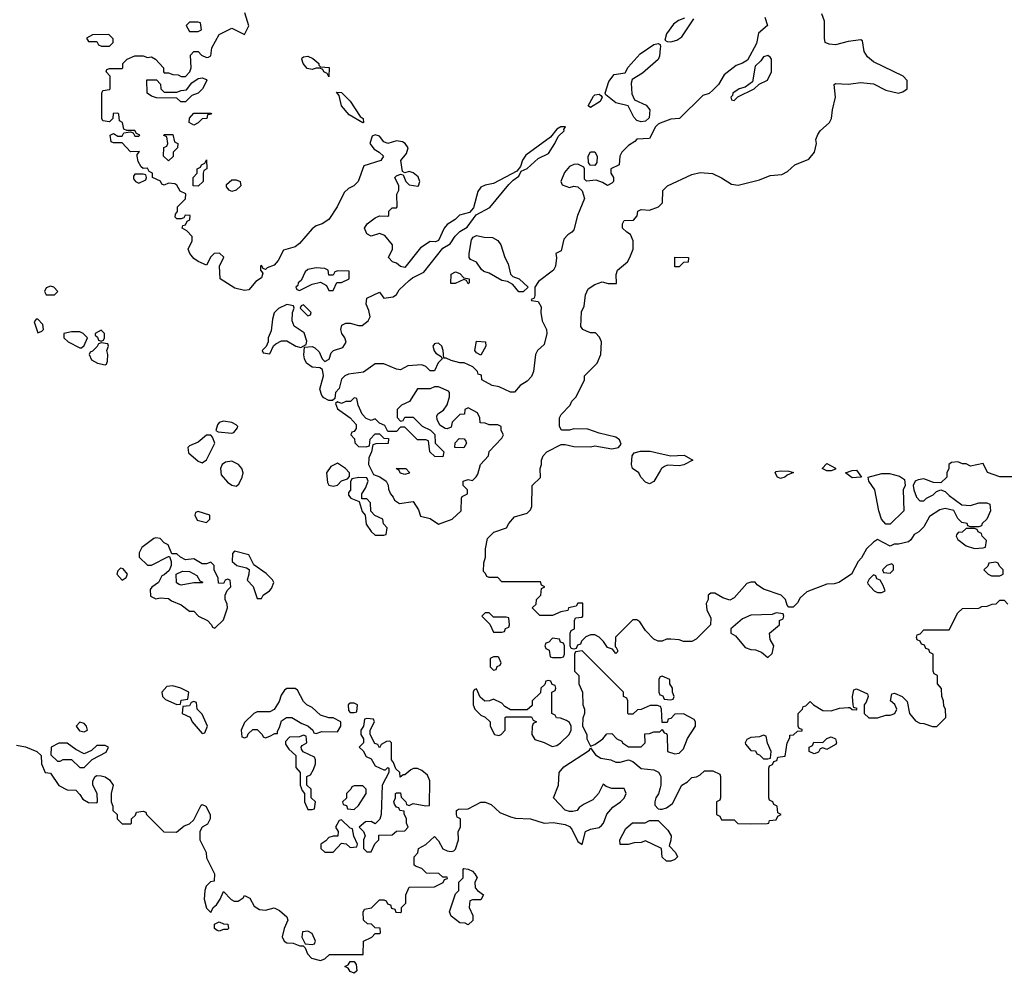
# Model space of a CAD drawing. Header units: inches. Extents: x 2608375 to 2737312, y 944064 to 1028306.
# Tile 41 of 69: x 2716965 to 2721631, y 972978 to 977497. Entities that reach past the tile are written whole.
import ezdxf

# ---------------------------------------------------------------- set-up
doc = ezdxf.new("R2010")
doc.units = ezdxf.units.IN
doc.header["$MEASUREMENT"] = 0
doc.layers.add('C7917', color=7, linetype='Continuous')
doc.layers.add('C7927', color=7, linetype='Continuous')

msp = doc.modelspace()

# ---------------------------------------------------------------- linework, layer by layer
at = {"layer": 'C7917', "color": 5, "elevation": 40}
for points in [[(2720000, 977006.7), (2719990, 977002.8), (2719977.2, 976990), (2719950, 976934), (2719890, 976931.3), (2719880.4, 976919.6), (2719850, 976902), (2719818, 976870), (2719808, 976850), (2719806, 976810), (2719766, 976790), (2719766, 976770), (2719778, 976750), (2719778, 976730), (2719770, 976722), (2719750, 976712), (2719726.4, 976726.4), (2719696.9, 976736.9), (2719650, 976732), (2719642, 976742), (2719642, 976790), (2719638, 976798), (2719610, 976812), (2719590, 976811.3), (2719570, 976801), (2719546.3, 976773.7), (2719528.9, 976731.1), (2719535.3, 976715.3), (2719570, 976702), (2719590, 976708), (2719610, 976706), (2719630, 976686), (2719642, 976650), (2719608.7, 976570), (2719590, 976502), (2719582, 976490), (2719562, 976478), (2719543.2, 976456.8), (2719530, 976402), (2719506, 976390), (2719508.7, 976368.7), (2719504, 976330), (2719494, 976310), (2719423.1, 976256.9), (2719406, 976230), (2719406, 976190), (2719402, 976178), (2719388, 976172), (2719390, 976166), (2719422, 976162), (2719436.4, 976136.4), (2719434, 976110), (2719441.2, 976070), (2719461.2, 976030), (2719462.7, 976010), (2719450, 975958), (2719418, 975930), (2719408.7, 975911.3), (2719399.3, 975830), (2719390, 975806), (2719370, 975784.7), (2719336.4, 975763.6), (2719310, 975732), (2719290, 975732), (2719237.3, 975757.3), (2719203.5, 975763.5), (2719154, 975790), (2719152.7, 975812.7), (2719138, 975818), (2719134, 975830), (2719111.6, 975851.6), (2719071.1, 975871.1), (2719050, 975871.3), (2719010, 975882), (2718986, 975894), (2718974, 975894), (2718971.3, 975930), (2718964.7, 975950), (2718950, 975964.7), (2718936.4, 975963.6), (2718930, 975962), (2718922, 975950), (2718928.4, 975928.4), (2718936.4, 975916.4), (2718962, 975902), (2718966, 975890), (2718948.4, 975871.6), (2718930, 975834), (2718910, 975834), (2718890, 975854), (2718870, 975862), (2718803.7, 975856.3), (2718770, 975838), (2718750, 975841), (2718690, 975866), (2718650, 975866), (2718593.2, 975826.8), (2718523.1, 975816.9), (2718506, 975810), (2718490, 975794), (2718478, 975750), (2718462, 975730), (2718458, 975702), (2718447.3, 975692.7), (2718430, 975692), (2718405.4, 975705.4), (2718396.9, 975716.9), (2718387.1, 975747.1), (2718404.9, 975810), (2718399.1, 975839.1), (2718386.8, 975846.8), (2718350, 975850.8), (2718324, 975870), (2718314, 975890), (2718310.9, 975909.1), (2718314, 975946), (2718350, 975948.7), (2718363.1, 975943.1), (2718384, 975924), (2718398, 975890), (2718410, 975878), (2718431.1, 975888.9), (2718441, 975919), (2718452, 975930), (2718496, 975944), (2718511.3, 975968.7), (2718506, 975990), (2718491.3, 976010), (2718486, 976030), (2718492, 976050), (2718510, 976059), (2718530, 976059), (2718570, 976048), (2718588.4, 976048.4), (2718616, 976070), (2718626, 976090), (2718619.8, 976119.8), (2718606, 976150), (2718610, 976178), (2718670, 976206), (2718690, 976178), (2718735.3, 976184.7), (2718750, 976195.3), (2718763, 976217), (2718810, 976261.2), (2718826, 976274), (2718879.5, 976300.5), (2718970, 976415.3), (2719004.5, 976435.5), (2719028.7, 976471.3), (2719050, 976493.2), (2719085.8, 976514.2), (2719127.1, 976572.9), (2719193.2, 976606.8), (2719283.4, 976716.6), (2719303, 976737), (2719330, 976755.3), (2719340.7, 976779.3), (2719370, 976792.7), (2719421.1, 976838.9), (2719470, 976864), (2719500.7, 976910), (2719516.8, 976943.2), (2719544.7, 976970), (2719543.6, 976976.4), (2719551.3, 976990), (2719529.5, 976990.5), (2719510, 976978), (2719479.5, 976940.5), (2719364, 976856), (2719347.6, 976832.4), (2719338.6, 976801.4), (2719320.2, 976779.8), (2719210, 976720.5), (2719170, 976713.4), (2719150, 976704), (2719136.1, 976683.9), (2719114.8, 976605.2), (2719096.6, 976583.4), (2719049.2, 976570.8), (2719028, 976550), (2718990, 976526.8), (2718976, 976510), (2718950, 976451), (2718934.8, 976445.2), (2718910, 976445.5), (2718864, 976416), (2718790, 976323), (2718770, 976328.4), (2718750, 976344), (2718732, 976350), (2718712, 976370), (2718731.3, 976410), (2718731.3, 976430), (2718694.4, 976474.4), (2718670, 976484.7), (2718630, 976471.3), (2718610, 976482), (2718598, 976510), (2718611.3, 976530), (2718650, 976559), (2718670, 976568), (2718710, 976566), (2718714, 976570), (2718714, 976590), (2718730, 976606), (2718750, 976606), (2718754, 976610), (2718752, 976670), (2718762, 976690), (2718762, 976710), (2718742, 976750), (2718750, 976758), (2718770, 976766), (2718782, 976762), (2718795.3, 976730), (2718810, 976715.3), (2718851, 976709), (2718854, 976710), (2718861, 976730), (2718852.8, 976752.8), (2718830, 976771.3), (2718810, 976778), (2718790, 976772), (2718778, 976778), (2718771.3, 976830), (2718797.3, 976862.7), (2718806, 976890), (2718791.3, 976910), (2718778, 976918), (2718750, 976924), (2718710, 976911.3), (2718690, 976918), (2718670, 976944.7), (2718650, 976952), (2718635.3, 976944.7), (2718624, 976910), (2718643.7, 976883.7), (2718668, 976870), (2718688, 976850), (2718675.3, 976830), (2718595.3, 976804.7), (2718568.7, 976730), (2718548.7, 976710), (2718522.9, 976697.1), (2718501.6, 976678.4), (2718469, 976610), (2718429.1, 976550.9), (2718398, 976530), (2718370, 976521), (2718350, 976506.8), (2718290, 976437.3), (2718270, 976420.7), (2718214.8, 976405.2), (2718190, 976356), (2718170, 976334.8), (2718138, 976322), (2718130, 976314), (2718118, 976318), (2718110, 976332), (2718106, 976330), (2718106, 976310), (2718116.4, 976296.4), (2718110, 976274), (2718083.2, 976256.8), (2718050, 976217.3), (2718030, 976214), (2717984.5, 976224.5), (2717914, 976270), (2717912, 976330), (2717931.3, 976371.3), (2717911.6, 976391.6), (2717886, 976390), (2717870, 976374), (2717850, 976334), (2717810, 976351.3), (2717790, 976366), (2717771, 976390), (2717762.8, 976410), (2717782, 976450), (2717782, 976470), (2717756.9, 976496.9), (2717734, 976510), (2717738, 976522), (2717750, 976526), (2717758, 976542), (2717771.6, 976548.4), (2717772, 976570), (2717748.4, 976571.6), (2717742, 976558), (2717730, 976554), (2717710, 976554), (2717702, 976562), (2717703.6, 976576.4), (2717712, 976588), (2717712, 976610), (2717750.9, 976649.1), (2717752, 976672), (2717725.4, 976685.4), (2717710, 976714), (2717699.6, 976719.6), (2717670, 976722), (2717650, 976714), (2717638, 976718), (2717632.7, 976732.7), (2717594, 976750), (2717594, 976770), (2717578, 976778), (2717570, 976794), (2717550, 976792), (2717539.6, 976799.6), (2717525.4, 976825.4), (2717522, 976850), (2717522, 976858), (2717532.7, 976872.7), (2717490, 976872), (2717450, 976914), (2717410, 976914), (2717398, 976918), (2717394, 976950), (2717410, 976958), (2717430, 976946), (2717450, 976946), (2717458, 976962), (2717490, 976966), (2717502, 976962), (2717510, 976946), (2717530, 976946), (2717534, 976950), (2717518, 976958), (2717510, 976972), (2717472.7, 976972.7), (2717458, 976978), (2717452, 977010), (2717438, 977018), (2717434, 977050), (2717430, 977054), (2717407.3, 977052.7), (2717406, 977030), (2717390, 977014), (2717358, 977018), (2717354, 977030), (2717354, 977150), (2717358, 977162), (2717390, 977166), (2717394, 977170), (2717394, 977230), (2717374, 977250), (2717378, 977262), (2717390, 977266), (2717450, 977266), (2717454, 977270), (2717454, 977290), (2717474, 977310), (2717510, 977326), (2717550, 977326), (2717570, 977318), (2717590, 977322), (2717608, 977310), (2717646, 977270), (2717646, 977250), (2717650, 977246), (2717670, 977246), (2717690, 977238), (2717716.4, 977236.4), (2717730, 977228), (2717750, 977228), (2717771.3, 977250), (2717778, 977270), (2717774, 977330), (2717790, 977346), (2717810, 977346), (2717826, 977330), (2717850, 977318), (2717859.6, 977320.4), (2717870, 977326), (2717875.3, 977364.7), (2717910, 977428), (2717970, 977458), (2718030, 977428), (2718051, 977469), (2718032, 977530)], [(2720000, 977360.6), (2719996.1, 977323.9), (2719990.5, 977309.5), (2719916.1, 977243.9), (2719866.4, 977213.6), (2719862.8, 977197.2), (2719866, 977146), (2719878, 977118), (2719932.7, 977092.7), (2719951, 977070), (2719947.3, 977032.7), (2719930, 977017.2), (2719910, 977012.7), (2719890, 977019), (2719875.1, 977035.1), (2719848, 977090), (2719790, 977104), (2719742, 977142), (2719739, 977150), (2719755.9, 977204.1), (2719782, 977238), (2719833.6, 977246.4), (2719847.7, 977272.3), (2719904.7, 977335.3), (2719970, 977380.7), (2719990, 977384.7), (2719999.8, 977379.8), (2720000, 977378)], [(2720000, 974552), (2719990, 974552), (2719970, 974562), (2719930, 974602), (2719903.6, 974643.6), (2719890, 974654), (2719870, 974654), (2719788.7, 974571.3), (2719786, 974526), (2719790, 974526), (2719798, 974510), (2719798, 974502), (2719790, 974494), (2719774, 974514), (2719750, 974522), (2719731.1, 974551.1), (2719711.1, 974571.1), (2719690, 974582), (2719670, 974582), (2719647.3, 974572.7), (2719627.3, 974552.7), (2719622, 974538), (2719607.3, 974532.7), (2719602, 974518), (2719590, 974514), (2719578, 974518), (2719574, 974530), (2719574, 974590), (2719578, 974602), (2719594, 974610), (2719594, 974650), (2719598, 974662), (2719630, 974666), (2719634, 974670), (2719632.7, 974732.7), (2719610, 974732), (2719602, 974718), (2719566, 974710), (2719562, 974698), (2719528.4, 974691.6), (2719490, 974674), (2719430, 974674), (2719394, 974710), (2719412.7, 974727.3), (2719414, 974750), (2719434, 974770), (2719438, 974802), (2719454, 974810), (2719438, 974818), (2719432.7, 974832.7), (2719250, 974834), (2719230, 974854), (2719190, 974854), (2719178, 974858), (2719172.7, 974872.7), (2719162, 974882), (2719163.6, 974923.6), (2719172, 974950), (2719172, 974990), (2719182, 975038), (2719211.1, 975068.9), (2719271.3, 975088.7), (2719282, 975110), (2719310, 975142), (2719370, 975158), (2719385.4, 975174.6), (2719392, 975190), (2719394, 975290), (2719432, 975328), (2719431.3, 975370), (2719438, 975390), (2719438, 975410), (2719444.7, 975430), (2719462, 975450), (2719530, 975484), (2719550, 975484), (2719590, 975474), (2719670, 975473.2), (2719690, 975477.2), (2719770, 975463.7), (2719802, 975470), (2719814.8, 975485.2), (2719807.1, 975507.1), (2719790, 975518.8), (2719710, 975538), (2719656.9, 975556.9), (2719590, 975558), (2719570, 975552), (2719532.7, 975552.7), (2719522, 975570), (2719522, 975610), (2719530, 975626), (2719574, 975670), (2719582, 975690), (2719602, 975710), (2719642, 975790), (2719642, 975810), (2719702, 975870), (2719718, 975910), (2719722, 975970), (2719712.7, 975992.7), (2719692.7, 976012.7), (2719670, 976014), (2719650, 976022), (2719634, 976030), (2719623.6, 976043.6), (2719626.4, 976113.6), (2719639.6, 976140.4), (2719646.4, 976193.6), (2719658, 976222), (2719690, 976242), (2719725.4, 976254.6), (2719752.7, 976247.3), (2719792.7, 976247.3), (2719791.3, 976290), (2719798, 976310), (2719844.7, 976350), (2719856, 976370), (2719871.3, 976410), (2719872, 976450), (2719859.8, 976479.8), (2719842, 976490), (2719822, 976510), (2719822, 976530), (2719830, 976546), (2719872.7, 976547.3), (2719891.6, 976568.4), (2719894, 976590), (2719910, 976598), (2719950, 976595.3), (2719991.3, 976610), (2720000, 976618.7)], [(2720000, 975359.8), (2719970, 975308.7), (2719950, 975298), (2719930, 975306), (2719908, 975330), (2719898, 975350), (2719868.7, 975370), (2719864, 975390), (2719866.6, 975430), (2719876, 975444), (2719906.8, 975453.2), (2719952.8, 975452.8), (2720000, 975442.1)], [(2720000, 974242.7), (2719987.3, 974247.3), (2719952.7, 974247.3), (2719910, 974228), (2719892.7, 974227.3), (2719870, 974206), (2719850, 974206), (2719846, 974210), (2719846, 974270), (2719842, 974282), (2719826, 974290), (2719826, 974310), (2719630, 974506), (2719598, 974502), (2719594, 974490), (2719594, 974410), (2719614, 974390), (2719614, 974350), (2719632, 974310), (2719634, 974250), (2719642, 974230), (2719642, 974210), (2719632.7, 974187.3), (2719632, 974150), (2719652, 974110), (2719652, 974090), (2719670, 974054), (2719690, 974062), (2719728, 974090), (2719747.3, 974112.7), (2719770, 974114), (2719794, 974090), (2719818, 974078), (2719822, 974070), (2719850, 974052), (2719910, 974052), (2719928, 974070), (2719927.3, 974112.7), (2719950, 974114), (2719970, 974122), (2719998, 974122), (2720000, 974124)], [(2720000, 974382.7), (2719998, 974382), (2719994, 974370), (2719994, 974310), (2719998, 974298), (2720000, 974297.3)], [(2716950, 974059), (2716992, 974052), (2717046, 974030), (2717066, 974010), (2717068, 973970), (2717086, 973930), (2717110, 973926), (2717150, 973868), (2717190, 973848), (2717230, 973846), (2717250, 973826), (2717263.1, 973803.1), (2717290, 973788), (2717330, 973786), (2717334, 973790), (2717332, 973830), (2717312, 973870), (2717312, 973890), (2717322, 973910), (2717330, 973915.3), (2717350, 973914), (2717370, 973908.7), (2717390, 973895.3), (2717408, 973870), (2717398, 973830), (2717398, 973790), (2717406, 973770), (2717406, 973750), (2717426, 973730), (2717426, 973710), (2717450, 973686), (2717490, 973686), (2717494, 973690), (2717494, 973710), (2717512.7, 973727.3), (2717518, 973742), (2717550, 973746), (2717562, 973742), (2717566, 973730), (2717648.4, 973648.4), (2717707.3, 973647.3), (2717743.6, 973676.4), (2717770, 973686), (2717790, 973706), (2717825.4, 973774.6), (2717830, 973778), (2717846, 973770), (2717868, 973730), (2717868, 973710), (2717854.6, 973685.4), (2717828.7, 973671.3), (2717818, 973650), (2717818, 973610), (2717848, 973550), (2717850, 973526), (2717888, 973450), (2717886, 973414), (2717868.9, 973411.1), (2717849, 973391), (2717842, 973370), (2717839, 973330), (2717850, 973286), (2717870, 973266), (2717882, 973290), (2717896.9, 973303.1), (2717914, 973330), (2717930, 973366), (2717967.3, 973327.3), (2717980.4, 973320.4), (2717999.6, 973320.4), (2718023.6, 973336.4), (2718030, 973346), (2718054.6, 973334.6), (2718076.4, 973296.4), (2718100.4, 973280.4), (2718130, 973278), (2718170, 973288), (2718196.4, 973276.4), (2718230, 973246), (2718235.3, 973230), (2718218, 973190), (2718208.9, 973151.1), (2718218, 973130), (2718230, 973122), (2718260.4, 973120.4), (2718292, 973108), (2718308, 973108), (2718318, 973098), (2718328, 973070), (2718348, 973050), (2718390, 973038), (2718410, 973046), (2718432.7, 973067.3), (2718592.7, 973067.3), (2718594, 973130), (2718634, 973150), (2718650, 973166), (2718670, 973166), (2718674, 973170), (2718672.7, 973192.7), (2718650, 973194), (2718631.6, 973211.6), (2718612.7, 973212.7), (2718594, 973230), (2718592.7, 973267.3), (2718598, 973282), (2718631.6, 973288.4), (2718670, 973326), (2718690, 973326), (2718702, 973322), (2718707.3, 973307.3), (2718722, 973302), (2718727.3, 973287.3), (2718742, 973282), (2718747.3, 973267.3), (2718770, 973266), (2718774, 973270), (2718774, 973290), (2718794, 973310), (2718794, 973350), (2718810, 973386), (2718930, 973388), (2718971.6, 973408.4), (2718978, 973422), (2718992.7, 973427.3), (2718990, 973434), (2718970, 973434), (2718951.1, 973451.1), (2718892.7, 973452.7), (2718870, 973474), (2718843.6, 973483.6), (2718834, 973490), (2718834, 973530), (2718851.6, 973548.4), (2718854, 973570), (2718890, 973588), (2718930, 973626), (2718950, 973606), (2718970, 973568), (2718990, 973558), (2719010, 973555.3), (2719022, 973558), (2719030, 973566), (2719044.7, 973610), (2719042, 973650), (2719054, 973670), (2719054, 973710), (2719038, 973718), (2719034, 973730), (2719034, 973750), (2719043.6, 973756.4), (2719090, 973758), (2719150, 973788.7), (2719170, 973788.7), (2719198.6, 973778.6), (2719240.2, 973740.2), (2719290, 973719), (2719313.6, 973713.6), (2719386, 973710), (2719450, 973689), (2719492.7, 973692.7), (2719550, 973682.7), (2719570, 973674), (2719581.5, 973661.5), (2719610, 973602), (2719630, 973588.7), (2719646, 973650), (2719670, 973661.2), (2719710.8, 973669.2), (2719722, 973678), (2719730.7, 973689.3), (2719747.3, 973732.7), (2719774.8, 973765.2), (2719811.3, 973790), (2719830, 973808.7), (2719838, 973830), (2719830, 973854), (2719770, 973854), (2719743.6, 973863.6), (2719730, 973874), (2719708, 973830), (2719680.2, 973799.8), (2719640.2, 973779.8), (2719616.4, 973763.6), (2719606, 973750), (2719585.4, 973745.4), (2719570, 973744.7), (2719550, 973751.3), (2719494, 973810), (2719518, 973870), (2719521, 973930), (2719543.4, 973956.6), (2719664.7, 974035.3), (2719670, 974046), (2719693.6, 974013.6), (2719718, 973998), (2719766, 973990), (2719790, 973979), (2719810, 973979), (2719850, 973989.2), (2719870, 973981.2), (2719910, 973948.7), (2719970, 973942), (2719991.3, 973931.3), (2720000, 973916.4)], [(2720000, 973856.7), (2719992, 973828), (2719979, 973810), (2719974, 973790), (2719975.3, 973775.3), (2719990, 973758), (2720000, 973756.7)], [(2720000, 973572.8), (2719930, 973606), (2719910, 973598), (2719876.4, 973596.4), (2719848.4, 973588.4), (2719810, 973588), (2719808, 973610), (2719836.4, 973663.6), (2719868.4, 973691.6), (2719928.4, 973691.6), (2719950, 973702), (2719990, 973702), (2720000, 973692.4)]]:
    msp.add_lwpolyline(points, dxfattribs=at)
for points in [[(2717810, 977486), (2717770, 977486), (2717754, 977470), (2717770, 977442), (2717810, 977442), (2717826, 977450), (2717822, 977482)], [(2717387.3, 977427.3), (2717310, 977426), (2717282, 977410), (2717290, 977394), (2717330, 977394), (2717338, 977378), (2717352.7, 977372.7), (2717390, 977372), (2717408, 977390), (2717407.3, 977407.3)], [(2718430, 977226), (2718422, 977242), (2718406, 977250), (2718402, 977262), (2718387.3, 977267.3), (2718370, 977268), (2718350, 977261.2), (2718326.6, 977266.6), (2718308.7, 977290), (2718302, 977310), (2718304, 977316), (2718310, 977322), (2718330, 977324.7), (2718353.2, 977313.2), (2718382, 977290), (2718382, 977282), (2718390, 977274), (2718430.9, 977270.9)], [(2717750, 977108), (2717728.4, 977108.4), (2717710, 977126), (2717612.7, 977127.3), (2717590, 977135.3), (2717568.7, 977150), (2717567.3, 977212.7), (2717612.7, 977212.7), (2717632.7, 977192.7), (2717634, 977170), (2717650, 977154), (2717710, 977154), (2717730, 977162), (2717755.3, 977164.7), (2717781.2, 977198.8), (2717810, 977218), (2717830, 977222), (2717850, 977214), (2717852, 977210), (2717830.7, 977169.3), (2717810, 977148.7), (2717781, 977139)], [(2718590, 977008), (2718526, 977046), (2718489.4, 977089.4), (2718478, 977138), (2718466, 977154), (2718490, 977152), (2718530.7, 977110.7), (2718578, 977038), (2718592, 977030), (2718594, 977010)], [(2719670, 977082), (2719658, 977090), (2719684.5, 977135.5), (2719690, 977141), (2719710, 977144.7), (2719718.8, 977138.8), (2719724.7, 977130), (2719716, 977110)], [(2717790, 976998), (2717768, 977010), (2717768.7, 977031.3), (2717790, 977054), (2717870, 977054), (2717874, 977050), (2717854, 977046), (2717852, 977030), (2717830, 977028), (2717810, 977008.7)], [(2717670, 976828), (2717646, 976850), (2717648.4, 976891.6), (2717662, 976898), (2717666, 976910), (2717662, 976942), (2717648.4, 976948.4), (2717650, 976954), (2717690, 976954), (2717698, 976918), (2717714, 976910), (2717712, 976890), (2717692, 976870), (2717691.6, 976848.4)], [(2717810, 976708), (2717786, 976710), (2717786, 976750), (2717806, 976770), (2717806, 976790), (2717822, 976798), (2717826, 976810), (2717842, 976818), (2717850, 976834), (2717852, 976790), (2717838, 976782), (2717834, 976770), (2717834, 976730)], [(2719690, 976806), (2719668, 976808), (2719660.4, 976820.4), (2719658, 976850), (2719670, 976872), (2719690, 976872), (2719702, 976850), (2719699.6, 976820.4)], [(2717550, 976766), (2717510, 976766), (2717503.6, 976756.4), (2717503.6, 976743.6), (2717514, 976730), (2717530, 976722), (2717562, 976738), (2717566, 976750), (2717562, 976762)], [(2717970, 976684), (2717958, 976690), (2717944.7, 976704.7), (2717944, 976716), (2717970, 976738), (2717990, 976738), (2718010, 976731.3), (2718012, 976710), (2717990, 976689)], [(2719330, 976208), (2719302, 976242), (2719276.4, 976256.4), (2719250, 976262), (2719190, 976296), (2719164.7, 976304.7), (2719153.2, 976313.2), (2719130, 976348), (2719101.2, 976361.2), (2719095.3, 976370), (2719094, 976390), (2719106, 976454), (2719112.9, 976467.1), (2719130, 976474), (2719166.4, 976466.4), (2719204.9, 976464.9), (2719230.7, 976450.7), (2719244, 976430), (2719264, 976370), (2719279.8, 976339.8), (2719291.1, 976291.1), (2719301, 976281), (2719332, 976270), (2719374, 976230), (2719350, 976208)], [(2718370, 976322), (2718330, 976314), (2718318, 976302), (2718298, 976262), (2718284.7, 976250), (2718282, 976238), (2718274, 976230), (2718278, 976218), (2718290, 976214), (2718350, 976244.7), (2718390, 976254), (2718418, 976238), (2718430, 976214), (2718450, 976214), (2718467.3, 976252.7), (2718490, 976252), (2718526, 976270), (2718526, 976306), (2718472.7, 976307.3), (2718458, 976302), (2718450, 976286), (2718430, 976286), (2718426, 976310), (2718410, 976318)], [(2719090, 976246), (2719082, 976262), (2719070, 976266), (2719028, 976248), (2719007.3, 976247.3), (2719009.1, 976290.9), (2719030, 976302), (2719050, 976294), (2719070, 976274), (2719094, 976270), (2719094, 976250)], [(2717110, 976235.3), (2717090, 976226), (2717082, 976210), (2717090, 976194), (2717130, 976194), (2717146, 976210), (2717126, 976230)], [(2718230, 976148), (2718191.1, 976128.9), (2718171.1, 976108.9), (2718162, 976078), (2718156.9, 976023.1), (2718142, 975990), (2718142, 975970), (2718132, 975948), (2718114, 975930), (2718118, 975918), (2718150, 975914), (2718168, 975952), (2718178, 975962), (2718204.7, 975975.3), (2718230, 975976), (2718274, 975950), (2718296.4, 975943.6), (2718322, 975958), (2718326, 975974), (2718312.7, 976012.7), (2718265.6, 976045.6), (2718255.3, 976070), (2718258, 976110), (2718266, 976130), (2718262, 976142)], [(2718310, 976146), (2718298, 976142), (2718294, 976130), (2718330, 976094), (2718342, 976098), (2718346, 976110)], [(2717050, 976078), (2717042, 976078), (2717034, 976066), (2717050, 976014), (2717070, 976022), (2717078, 976030), (2717073.6, 976053.6)], [(2717250, 976018), (2717210, 976018), (2717174, 976010), (2717174, 975990), (2717194, 975970), (2717250, 975942), (2717258, 975942), (2717270, 975954), (2717286, 975990), (2717266, 976010)], [(2717350, 976026), (2717322, 976010), (2717322, 976002), (2717332.7, 975992.7), (2717338, 975978), (2717350, 975974), (2717362, 975978), (2717366, 975990), (2717366, 976010)], [(2717350, 975966), (2717338, 975962), (2717332, 975948), (2717310, 975926), (2717298, 975922), (2717294, 975910), (2717304.7, 975884.7), (2717334, 975870), (2717370, 975862), (2717375.3, 975864.7), (2717380.4, 975879.6), (2717382, 975910), (2717378, 975930), (2717386, 975950), (2717382, 975962)], [(2719150, 975908), (2719130, 975918), (2719122, 975930), (2719130, 975974), (2719172, 975970), (2719174, 975950)], [(2718950, 975758), (2718930, 975758), (2718910, 975748), (2718850, 975748), (2718811.3, 975688.7), (2718774, 975670), (2718754, 975650), (2718752.7, 975612.7), (2718770, 975594), (2718782, 975598), (2718790, 975614), (2718830, 975614), (2718871.6, 975571.6), (2718911.6, 975551.6), (2718932, 975532), (2718934, 975490), (2718974, 975450), (2718970, 975426), (2718932.7, 975427.3), (2718908, 975450), (2718902, 975502), (2718890, 975506), (2718850, 975506), (2718790, 975566), (2718770, 975566), (2718750, 975546), (2718710, 975546), (2718694.6, 975574.6), (2718670, 975586), (2718650, 975606), (2718630, 975598), (2718607.3, 975607.3), (2718588.4, 975628.4), (2718568, 975670), (2718562, 975702), (2718550, 975706), (2718531.6, 975688.4), (2718510, 975688), (2718490, 975678), (2718470, 975686), (2718462, 975678), (2718470, 975654), (2718531.1, 975611.1), (2718559.6, 975579.6), (2718559.6, 975560.4), (2718550, 975546), (2718538, 975542), (2718534, 975530), (2718551.6, 975511.6), (2718552.7, 975492.7), (2718570, 975474), (2718607.3, 975472.7), (2718622, 975478), (2718626, 975510), (2718650, 975534), (2718670, 975534), (2718690, 975514), (2718712.7, 975512.7), (2718711.6, 975488.4), (2718652.7, 975487.3), (2718638, 975482), (2718632, 975450), (2718619.6, 975420.4), (2718618, 975390), (2718642, 975342), (2718670.7, 975330.7), (2718702, 975310), (2718711.6, 975291.6), (2718712.7, 975272.7), (2718722, 975250), (2718735.3, 975235.3), (2718741, 975221), (2718764.7, 975204.7), (2718830, 975214), (2718855.3, 975175.3), (2718864.7, 975144.7), (2718910, 975134), (2718950, 975106.8), (2719014, 975130), (2719056, 975170), (2719058, 975230), (2719062, 975238), (2719086, 975250), (2719086, 975270), (2719066, 975290), (2719066, 975310), (2719090, 975318), (2719110, 975314), (2719128.4, 975331.6), (2719136.4, 975343.6), (2719148, 975390), (2719186, 975430), (2719188.9, 975451.1), (2719250, 975514), (2719258, 975530), (2719246, 975550), (2719246, 975570), (2719230, 975578), (2719190, 975578), (2719170, 975586), (2719147.3, 975587.3), (2719146, 975610), (2719134.6, 975634.6), (2719090, 975658), (2719074, 975650), (2719072.7, 975627.3), (2719050, 975626), (2719014, 975590), (2719010, 975566), (2718990, 975558), (2718980.4, 975560.4), (2718956.4, 975576.4), (2718943.1, 975603.1), (2718942, 975618), (2718946, 975630), (2718973.2, 975646.8), (2718990, 975672), (2719001.2, 975710), (2719002, 975730), (2718997.2, 975737.2)], [(2717930, 975594), (2717910, 975588), (2717902, 975578), (2717894, 975550), (2717904.7, 975544.7), (2717970, 975538), (2717979, 975541), (2717996.4, 975563.6), (2717998, 975570), (2717990, 975578), (2717970, 975588)], [(2717870, 975528), (2717850, 975528), (2717810, 975495.3), (2717770, 975478), (2717762, 975470), (2717765.4, 975445.4), (2717810, 975404.7), (2717830, 975398), (2717850, 975412), (2717888.7, 975490), (2717879, 975519)], [(2719070, 975468), (2719026, 975470), (2719028.4, 975491.6), (2719048, 975512), (2719071.6, 975511.6), (2719079.6, 975499.6), (2719082, 975490)], [(2717970, 975405.2), (2717939.8, 975400.2), (2717924.7, 975390), (2717916, 975370), (2717919.8, 975339.8), (2717950, 975306), (2717970, 975291.3), (2717990, 975286), (2718003.1, 975296.9), (2718019, 975330), (2718024, 975350), (2718017.2, 975370), (2718002, 975390)], [(2718470, 975395.3), (2718439.6, 975380.4), (2718418, 975350), (2718423.5, 975303.5), (2718430, 975292), (2718450, 975286), (2718470, 975292), (2718490, 975312), (2718518, 975322), (2718527.3, 975332.7), (2718528, 975350), (2718508, 975370)], [(2718790, 975342), (2718768.9, 975348.9), (2718762, 975362), (2718748, 975370), (2718794, 975370), (2718811.3, 975351.3), (2718810, 975348)], [(2718571.6, 975328.4), (2718538, 975322), (2718532.7, 975307.3), (2718532, 975268), (2718523.6, 975256.4), (2718523.6, 975243.6), (2718534, 975230), (2718574, 975214), (2718587.1, 975167.1), (2718602, 975150), (2718606, 975106), (2718630, 975072), (2718650, 975054), (2718690, 975054), (2718702, 975058), (2718706, 975090), (2718688.4, 975108.4), (2718686, 975130), (2718648.4, 975148.4), (2718628, 975168), (2718627.3, 975207.3), (2718610, 975226), (2718586, 975226), (2718586, 975250), (2718603.1, 975276.9), (2718615.3, 975310), (2718610, 975326)], [(2717810, 975166), (2717798, 975162), (2717794, 975150), (2717806, 975126), (2717850, 975114), (2717866, 975130), (2717866, 975150)], [(2717610, 975042), (2717601, 975039), (2717543.5, 974996.5), (2717531.3, 974970), (2717531.3, 974950), (2717570, 974912), (2717590, 974912), (2717670, 974954), (2717674, 974954), (2717682, 974930), (2717682, 974910), (2717672.7, 974887.3), (2717650, 974866), (2717638, 974862), (2717622, 974830), (2717591.6, 974808.4), (2717583.6, 974796.4), (2717584.7, 974764.7), (2717610, 974752), (2717630, 974758), (2717670, 974754), (2717683.6, 974743.6), (2717730, 974724.7), (2717770, 974694), (2717790, 974694), (2717811.3, 974671.3), (2717854, 974650), (2717874, 974630), (2717878, 974618), (2717890, 974614), (2717930, 974654), (2717948.7, 974710), (2717948, 974728), (2717938, 974750), (2717938, 974770), (2717947.3, 974792.7), (2717966, 974810), (2717962, 974842), (2717950, 974846), (2717938, 974842), (2717930, 974826), (2717907.3, 974827.3), (2717906, 974850), (2717886, 974890), (2717886, 974910), (2717870, 974926), (2717850, 974918), (2717830, 974918), (2717790, 974942), (2717750, 974938), (2717726, 974950), (2717710, 974966), (2717686, 974966), (2717668.4, 975008.4), (2717650, 975018), (2717630, 975038)], [(2717982, 974978), (2717972.7, 974967.3), (2717972, 974930), (2717994, 974910), (2718039.6, 974899.6), (2718052, 974892), (2718051.1, 974868.9), (2718042, 974842), (2718070.9, 974810.9), (2718090, 974754), (2718110, 974754), (2718118, 974770), (2718149.1, 974790.9), (2718158, 974802), (2718168.7, 974830), (2718163.1, 974843.1), (2718132.7, 974872.7), (2718074, 974914), (2718050, 974962)], [(2717442, 974898), (2717430, 974886), (2717424.7, 974870), (2717450, 974842), (2717470, 974854), (2717475.3, 974870), (2717454.6, 974894.6)], [(2717730, 974818), (2717720.4, 974820.4), (2717708.4, 974828.4), (2717706, 974870), (2717736.4, 974883.6), (2717770, 974882), (2717803.6, 974863.6), (2717818, 974838), (2717832, 974832), (2717830, 974828), (2717790, 974828)], [(2719190, 974686), (2719170, 974686), (2719154, 974670), (2719192.7, 974632.7), (2719210, 974594), (2719250, 974594), (2719262, 974598), (2719267.3, 974612.7), (2719282, 974618), (2719286, 974630), (2719282, 974662), (2719270, 974666), (2719210, 974666)], [(2719490, 974566), (2719472.7, 974547.3), (2719458, 974542), (2719454, 974530), (2719458, 974518), (2719474, 974510), (2719478, 974478), (2719490, 974474), (2719530, 974474), (2719542, 974478), (2719546, 974490), (2719546, 974530), (2719542, 974542), (2719527.3, 974547.3), (2719522, 974562)], [(2719230, 974478), (2719210, 974478), (2719194, 974470), (2719194, 974430), (2719210, 974414), (2719222, 974418), (2719227.3, 974432.7), (2719242, 974438), (2719246, 974450), (2719235.3, 974475.3)], [(2719470, 974366), (2719458, 974362), (2719452.7, 974347.3), (2719434, 974330), (2719432.7, 974307.3), (2719394, 974270), (2719392.7, 974247.3), (2719370, 974226), (2719290, 974226), (2719263.1, 974243.1), (2719250, 974258), (2719210, 974278), (2719191.1, 974268.9), (2719168.4, 974268.4), (2719147.3, 974287.3), (2719130, 974326), (2719118, 974322), (2719114, 974310), (2719114, 974250), (2719122, 974230), (2719150, 974202), (2719170, 974192), (2719194, 974170), (2719194, 974150), (2719214, 974110), (2719234.6, 974105.4), (2719246, 974110), (2719266, 974130), (2719266, 974190), (2719270, 974194), (2719390, 974194), (2719398, 974178), (2719414, 974170), (2719398, 974162), (2719392.7, 974147.3), (2719392, 974110), (2719405.4, 974085.4), (2719450, 974071.3), (2719487.3, 974052.7), (2719510, 974058), (2719528, 974070), (2719568, 974110), (2719578, 974130), (2719578, 974150), (2719570, 974166), (2719556.4, 974176.4), (2719527.3, 974187.3), (2719508.4, 974188.4), (2719502, 974202), (2719486, 974210), (2719486, 974310), (2719502, 974318), (2719506, 974330), (2719502, 974342), (2719487.3, 974347.3), (2719482, 974362)], [(2717690, 974340.9), (2717662, 974338), (2717638, 974310), (2717642, 974290), (2717656, 974276), (2717710, 974252), (2717726, 974254), (2717730, 974272), (2717762, 974278), (2717766, 974310), (2717728, 974330)], [(2718270, 974328), (2718230, 974328), (2718219.6, 974320.4), (2718203.6, 974296.4), (2718194.4, 974265.6), (2718171.1, 974228.9), (2718150, 974217.2), (2718090, 974218), (2718074, 974210), (2718030, 974166), (2718014, 974130), (2718018, 974098), (2718030, 974094), (2718042, 974098), (2718047.3, 974112.7), (2718070, 974134), (2718090, 974134), (2718114, 974110), (2718118, 974098), (2718130, 974094), (2718150, 974102), (2718174, 974114), (2718186, 974114), (2718186, 974126), (2718196.4, 974143.6), (2718204.7, 974175.3), (2718228.9, 974191.1), (2718254, 974190), (2718302, 974162), (2718330.9, 974150.9), (2718354, 974130), (2718358, 974118), (2718370, 974114), (2718396.4, 974123.6), (2718470, 974122), (2718486, 974150), (2718486, 974170), (2718450, 974188), (2718430, 974188.7), (2718390, 974202), (2718350, 974238), (2718326, 974250), (2718310, 974266), (2718280.4, 974320.4)], [(2717790, 974266), (2717778, 974262), (2717770, 974246), (2717738, 974242), (2717734, 974210), (2717772, 974192), (2717782, 974170), (2717830, 974114), (2717842, 974118), (2717855.3, 974150), (2717830, 974206), (2717806, 974230), (2717802, 974262)], [(2718550, 974258), (2718530, 974258), (2718522, 974250), (2718523.6, 974223.6), (2718530, 974214), (2718550, 974214), (2718562, 974218), (2718566, 974250)], [(2717250, 974168), (2717232, 974150), (2717247.5, 974127.5), (2717270, 974122), (2717286, 974130), (2717282, 974150), (2717270, 974162)], [(2718610, 974186), (2718598, 974182), (2718594, 974150), (2718582, 974130), (2718582, 974110), (2718594, 974090), (2718594, 974070), (2718574, 974050), (2718592.7, 974032.7), (2718606, 974006), (2718630, 973994), (2718650, 973962), (2718690, 973942), (2718698, 973942), (2718710, 973954), (2718714, 973950), (2718714, 973930), (2718682, 973870), (2718678, 973730), (2718671.6, 973708.4), (2718650, 973686), (2718630, 973698), (2718603.6, 973696.4), (2718574, 973670), (2718594, 973650), (2718602, 973630), (2718594, 973610), (2718594, 973570), (2718610, 973554), (2718630, 973554), (2718648.4, 973591.6), (2718666, 973610), (2718667.3, 973632.7), (2718730, 973634), (2718750, 973652), (2718790, 973654), (2718806, 973670), (2718798, 973690), (2718798, 973710), (2718786, 973734), (2718786, 973746), (2718766, 973750), (2718762, 973762), (2718750, 973766), (2718740.4, 973780.4), (2718738, 973790), (2718746, 973810), (2718746, 973830), (2718750, 973834), (2718770, 973834), (2718772.7, 973812.7), (2718794, 973790), (2718798, 973778), (2718810, 973774), (2718830, 973782), (2718890, 973772), (2718906, 973774), (2718909, 973890), (2718896.5, 973916.5), (2718870, 973939), (2718850, 973948.7), (2718831.6, 973948.4), (2718818, 973942), (2718790, 973918), (2718782, 973918), (2718767.3, 973907.3), (2718766, 973930), (2718747.3, 973947.3), (2718736.4, 973976.4), (2718726, 973990), (2718726, 974070), (2718718, 974078), (2718703.6, 974076.4), (2718678, 974062), (2718670, 974046), (2718662, 974062), (2718647.3, 974067.3), (2718626, 974110), (2718626, 974130), (2718646, 974170), (2718642, 974182)], [(2718310, 974106), (2718290, 974098), (2718243.6, 974096.4), (2718223.6, 974076.4), (2718223.6, 974063.6), (2718239.6, 974039.6), (2718274, 974010), (2718272.7, 973952.7), (2718294, 973930), (2718294, 973870), (2718303.6, 973843.6), (2718314, 973830), (2718314, 973790), (2718330, 973754), (2718350, 973754), (2718362, 973758), (2718366, 973790), (2718346, 973810), (2718346, 973850), (2718326, 973870), (2718326, 973910), (2718342, 973918), (2718356.4, 973943.6), (2718366, 973970), (2718366, 973990), (2718362, 974002), (2718307.3, 974027.3), (2718300.4, 974040.4), (2718298, 974050), (2718303.1, 974056.9), (2718326, 974070), (2718322, 974102)], [(2717190, 974068), (2717150, 974068), (2717114, 974050), (2717112.7, 974012.7), (2717143.6, 973983.6), (2717156.4, 973983.6), (2717170, 973992), (2717210, 973992), (2717250, 973954), (2717270, 973954), (2717308, 973992), (2717374.6, 974025.4), (2717386, 974050), (2717370, 974058), (2717330, 974058), (2717305.4, 974034.6), (2717270, 974018), (2717230, 974038)], [(2718590, 973866), (2718550, 973866), (2718538, 973862), (2718534, 973850), (2718514, 973830), (2718512.7, 973807.3), (2718494, 973790), (2718498, 973778), (2718512.7, 973772.7), (2718518, 973758), (2718550, 973754), (2718570, 973774), (2718606, 973830), (2718606, 973850)], [(2718490, 973706), (2718478, 973702), (2718462, 973670), (2718474, 973650), (2718472.7, 973627.3), (2718450, 973628), (2718430, 973622), (2718414.8, 973605.2), (2718392, 973590), (2718392, 973570), (2718410, 973552), (2718450, 973552), (2718490, 973594), (2718511.6, 973591.6), (2718530, 973574), (2718562, 973578), (2718566, 973590), (2718548.4, 973628.4), (2718542, 973662), (2718530, 973666)], [(2719090, 973208), (2719075.3, 973215.3), (2719050, 973218), (2719008.9, 973248.9), (2719002, 973270), (2719030, 973354), (2719046, 973370), (2719046, 973410), (2719066, 973430), (2719066, 973470), (2719070, 973474), (2719090, 973472), (2719110, 973462), (2719122, 973450), (2719132, 973430), (2719122, 973410), (2719123.6, 973383.6), (2719134, 973370), (2719162, 973350), (2719150, 973326), (2719110, 973326), (2719098, 973322), (2719094, 973290), (2719111.6, 973251.6), (2719112, 973228)], [(2717910, 973178), (2717900.4, 973180.4), (2717888, 973190), (2717888.4, 973211.6), (2717910, 973222), (2717930, 973212), (2717951.6, 973211.6), (2717954, 973190), (2717950, 973186), (2717930, 973186)], [(2718330, 973178), (2718304.7, 973175.3), (2718302, 973150), (2718318, 973118), (2718350, 973114), (2718362, 973118), (2718366, 973130), (2718350, 973166)], [(2718550, 972978), (2718530, 972986), (2718522, 973002), (2718506, 973010), (2718522, 973018), (2718530, 973034), (2718550, 973034), (2718559.6, 973019.6), (2718562, 972990)]]:
    msp.add_lwpolyline(points, close=True, dxfattribs=at)
at = {"layer": 'C7927', "color": 5, "elevation": 40}
for points in [[(2720000, 976618.7), (2720011.3, 976630), (2720012.7, 976687.3), (2720034, 976710), (2720150, 976764), (2720190, 976774), (2720248.4, 976768.4), (2720290, 976748.7), (2720338, 976718), (2720370, 976713.2), (2720470, 976739.3), (2720521.1, 976758.9), (2720576.3, 976763.7), (2720602.5, 976777.5), (2720638, 976810), (2720704, 976836), (2720731.3, 976870), (2720741, 976910), (2720738, 976930), (2720746.4, 976953.6), (2720758, 976970), (2720802, 977010), (2720811.1, 977028.9), (2720816, 977070), (2720831.3, 977130), (2720824.7, 977190), (2720830, 977195.3), (2720890, 977192.3), (2720950, 977199.5), (2720995.5, 977195.5), (2721010, 977193.2), (2721070, 977163.7), (2721130, 977149.4), (2721150, 977155.3), (2721171, 977170), (2721170.8, 977210), (2721151.3, 977230), (2721010, 977297.3), (2720981.6, 977321.6), (2720967.3, 977347.3), (2720958, 977398), (2720950, 977402), (2720890, 977393.4), (2720830, 977378), (2720801.1, 977381.1), (2720782, 977390), (2720778, 977410), (2720778, 977490), (2720765.4, 977525.4)], [(2720495.3, 977510), (2720508, 977470), (2720465.6, 977434.4), (2720455.9, 977384.1), (2720413.6, 977306.4), (2720390, 977291.3), (2720359.3, 977280.7), (2720303.7, 977236.3), (2720276, 977190), (2720250, 977162.8), (2720231.6, 977148.4), (2720202.5, 977137.5), (2720091.4, 977028.6), (2720050, 977026), (2720000, 977006.7)], [(2720114.5, 977505.5), (2720086, 977494), (2720063.3, 977476.7), (2720029.4, 977430), (2720021.2, 977401.2), (2720033.6, 977393.6), (2720050, 977392.7), (2720079, 977401), (2720103, 977417), (2720159.1, 977500.9)], [(2720000, 977378), (2720001, 977370), (2720000, 977360.6)], [(2720000, 975442.1), (2720050, 975430.7), (2720113, 975433), (2720154, 975410), (2720112.5, 975387.5), (2720090, 975383.7), (2720034.4, 975385.6), (2720019.8, 975380.2), (2720006, 975370), (2720000, 975359.8)], [(2721670, 975331.3), (2721610, 975331.3), (2721551.6, 975351.6), (2721530, 975394), (2721470, 975382), (2721450, 975392), (2721432.7, 975392.7), (2721410, 975402), (2721380.4, 975399.6), (2721368, 975390), (2721368, 975370), (2721358, 975350), (2721358, 975330), (2721330, 975302), (2721295.3, 975304.7), (2721250, 975321), (2721222.7, 975317.3), (2721208, 975310), (2721199, 975290), (2721201.2, 975270), (2721214, 975234), (2721230, 975218), (2721250, 975218), (2721262, 975230), (2721293.7, 975246.3), (2721310, 975262), (2721330, 975268.7), (2721350, 975262), (2721370, 975242), (2721430, 975198), (2721470, 975195.3), (2721510, 975208), (2721547.3, 975207.3), (2721562, 975202), (2721566, 975170), (2721548, 975130), (2721526, 975110), (2721522, 975098), (2721510, 975094), (2721470, 975094), (2721458, 975098), (2721454, 975110), (2721430, 975114), (2721410, 975134), (2721391.3, 975171.3), (2721350, 975181), (2721325.6, 975174.4), (2721276.4, 975143.6), (2721250, 975094), (2721226, 975070), (2721203.1, 975056.9), (2721188.4, 975031.6), (2721176.4, 975023.6), (2721130, 975012), (2721108.4, 975011.6), (2721090, 975002), (2721030, 975034), (2721010, 975022), (2720978, 974990), (2720953.6, 974946.4), (2720938, 974930), (2720906, 974870), (2720846, 974830), (2720823.6, 974823.6), (2720790, 974822), (2720694.6, 974785.4), (2720663.1, 974756.9), (2720650, 974734), (2720630, 974714), (2720610, 974714), (2720602, 974722), (2720594, 974750), (2720574, 974770), (2720490, 974798), (2720459.6, 974819.6), (2720450, 974832), (2720430, 974832), (2720410, 974824.7), (2720350, 974758), (2720330, 974746), (2720296.9, 974756.9), (2720259.6, 974779.6), (2720240.4, 974779.6), (2720228, 974770), (2720228, 974750), (2720218, 974730), (2720220.4, 974700.4), (2720240.4, 974660.4), (2720238, 974630), (2720170, 974562), (2720150, 974551.3), (2720110, 974551.3), (2720090, 974558), (2720050, 974562), (2720030, 974562), (2720010, 974552), (2720000, 974552)], [(2720000, 973756.7), (2720010, 973755.3), (2720030, 973762), (2720058, 973782), (2720102, 973870), (2720130, 973886), (2720150, 973906), (2720171.6, 973908.4), (2720190, 973918), (2720210, 973938), (2720250, 973938), (2720282, 973922), (2720286, 973910), (2720286, 973810), (2720282, 973798), (2720266, 973790), (2720266, 973730), (2720282, 973722), (2720290, 973706), (2720350, 973706), (2720368.4, 973688.4), (2720430, 973686), (2720507.3, 973687.3), (2720514, 973690), (2720518, 973702), (2720550, 973706), (2720558, 973722), (2720574, 973730), (2720558, 973738), (2720554, 973770), (2720538, 973778), (2720534, 973790), (2720518, 973798), (2720514, 973810), (2720514, 973950), (2720518, 973962), (2720532, 973968), (2720538, 973982), (2720552.7, 973987.3), (2720558, 974002), (2720592.7, 974007.3), (2720602, 974070), (2720614, 974094), (2720614, 974106), (2720631.6, 974108.4), (2720650, 974126), (2720672.7, 974127.3), (2720672.7, 974132.7), (2720658, 974138), (2720654, 974150), (2720654, 974210), (2720674, 974230), (2720678, 974242), (2720690, 974246), (2720710, 974266), (2720726, 974250), (2720770, 974224), (2720810, 974221.2), (2720850, 974234), (2720890, 974238), (2720898, 974238), (2720910, 974228), (2720930, 974226), (2720932.7, 974232.7), (2720918, 974238), (2720914, 974250), (2720912, 974290), (2720918, 974322), (2720930, 974326), (2720982, 974302), (2720986, 974290), (2720976.4, 974263.6), (2720966, 974250), (2720966, 974210), (2720988.4, 974188.4), (2721030, 974188), (2721070, 974202), (2721090, 974202), (2721112, 974210), (2721122, 974230), (2721111.3, 974251.3), (2721092, 974270), (2721098, 974302), (2721110, 974306), (2721146, 974290), (2721170, 974266), (2721182, 974210), (2721210, 974175.3), (2721230, 974164), (2721250, 974162), (2721290, 974148), (2721311.6, 974148.4), (2721354, 974190), (2721352, 974230), (2721343.6, 974243.6), (2721342, 974270), (2721334, 974290), (2721332.7, 974327.3), (2721314, 974350), (2721314, 974390), (2721298, 974398), (2721294, 974410), (2721294, 974490), (2721278, 974498), (2721272.7, 974512.7), (2721258, 974518), (2721252.7, 974532.7), (2721238, 974538), (2721232.7, 974552.7), (2721218, 974558), (2721214, 974570), (2721218, 974582), (2721232.7, 974587.3), (2721250, 974606), (2721370, 974606), (2721410, 974686), (2721432.7, 974707.3), (2721510, 974708), (2721523.6, 974716.4), (2721550, 974718), (2721572.7, 974727.3), (2721591.6, 974728.4), (2721610, 974746), (2721630, 974746), (2721647.3, 974727.3)], [(2720000, 974297.3), (2720012.7, 974292.7), (2720018, 974278), (2720050, 974274), (2720062, 974278), (2720066, 974290), (2720058, 974310), (2720058, 974330), (2720046, 974350), (2720046, 974370), (2720010, 974386), (2720000, 974382.7)], [(2720000, 974124), (2720010, 974134), (2720018, 974118), (2720030, 974114), (2720032.7, 974107.3), (2720034, 974030), (2720070, 974018), (2720090, 974021), (2720110, 974042), (2720129.1, 974090.9), (2720168, 974150), (2720168, 974170), (2720160.4, 974180.4), (2720110, 974208), (2720070, 974206), (2720050, 974186), (2720038, 974182), (2720032.7, 974167.3), (2720010, 974166), (2720006, 974230), (2720002, 974242), (2720000, 974242.7)], [(2720000, 973916.4), (2720003.7, 973910), (2720003.7, 973870), (2720000, 973856.7)], [(2720000, 973692.4), (2720036.9, 973656.9), (2720052, 973630), (2720051.1, 973608.9), (2720042, 973582), (2720072, 973550), (2720082, 973530), (2720070, 973518), (2720050, 973509), (2720030, 973509), (2720010, 973528), (2720006, 973570), (2720000, 973572.8)]]:
    msp.add_lwpolyline(points, dxfattribs=at)
for points in [[(2720510, 977328), (2720490, 977322), (2720477.3, 977302.7), (2720450, 977278), (2720436.9, 977203.1), (2720402, 977178), (2720374, 977170), (2720344.7, 977150), (2720342, 977138), (2720334, 977130), (2720338, 977118), (2720350, 977114), (2720368, 977132), (2720446, 977170), (2720468.4, 977191.6), (2720508.4, 977211.6), (2720528, 977250), (2720528, 977310), (2720520.4, 977320.4)], [(2720070, 976326), (2720070, 976372), (2720134, 976370), (2720132, 976348), (2720110, 976346), (2720090, 976326)], [(2720790, 975359), (2720768, 975370), (2720790, 975394), (2720830, 975371.3), (2720830, 975368), (2720810, 975359)], [(2720570, 975323.7), (2720555.3, 975330), (2720544, 975350), (2720550, 975356), (2720570, 975358.8), (2720610, 975358), (2720630.9, 975350.9), (2720601, 975339), (2720590, 975329.4)], [(2720910, 975326.6), (2720878, 975350), (2720910, 975361), (2720930, 975362), (2720954, 975330), (2720950, 975329)], [(2721070, 975106), (2721048, 975130), (2721035.3, 975170), (2721017.2, 975270), (2720988, 975310), (2720986, 975330), (2721050, 975346), (2721086.4, 975346.4), (2721134.4, 975334.4), (2721158, 975318), (2721161, 975290), (2721151, 975270), (2721154, 975170), (2721090, 975106)], [(2721490, 975086), (2721450, 975086), (2721431.6, 975068.4), (2721412.7, 975067.3), (2721403.6, 975056.4), (2721402, 975050), (2721410, 975034), (2721450, 975004.7), (2721490, 974992), (2721530, 974994), (2721542, 974998), (2721546, 975030), (2721526, 975050), (2721522, 975062), (2721506, 975070), (2721502, 975082)], [(2721098, 974918), (2721074, 974910), (2721054, 974890), (2721058, 974878), (2721090, 974874), (2721106, 974890), (2721106, 974910)], [(2721590, 974926), (2721558, 974922), (2721552.7, 974907.3), (2721534, 974890), (2721554, 974870), (2721570, 974862), (2721610, 974862), (2721626, 974870), (2721626, 974890), (2721607.3, 974907.3), (2721602, 974922)], [(2721010, 974866), (2720990, 974846), (2720982, 974830), (2720983.6, 974823.6), (2721014, 974790), (2721030, 974782), (2721050, 974782), (2721066, 974790), (2721056.4, 974816.4), (2721042, 974842), (2721027.3, 974847.3), (2721022, 974862)], [(2720550, 974686), (2720530, 974678), (2720430, 974675.3), (2720390, 974658), (2720334, 974610), (2720334, 974590), (2720356.9, 974576.9), (2720402, 974522), (2720430, 974512), (2720451.6, 974511.6), (2720479.6, 974499.6), (2720510, 974474), (2720530, 974494), (2720538, 974530), (2720520.4, 974560.4), (2720518, 974590), (2720566, 974630), (2720566, 974650), (2720582, 974658), (2720586, 974670), (2720582, 974682)], [(2720490, 974106), (2720470, 974098), (2720430, 974095.3), (2720410, 974086), (2720402, 974070), (2720403.6, 974063.6), (2720430, 974034), (2720451.6, 974031.6), (2720458, 974018), (2720470, 974014), (2720490, 973994), (2720510, 973994), (2720522, 973998), (2720526, 974030), (2720508.4, 974068.4), (2720502, 974102)], [(2720790, 974038), (2720770, 974046), (2720758, 974042), (2720750, 974026), (2720730, 974018), (2720706, 974030), (2720706, 974050), (2720722, 974058), (2720727.3, 974072.7), (2720770, 974072), (2720789.1, 974090.9), (2720810, 974098), (2720831.3, 974090), (2720836, 974070), (2720830, 974062)]]:
    msp.add_lwpolyline(points, close=True, dxfattribs=at)

doc.saveas('drawing.dxf')
